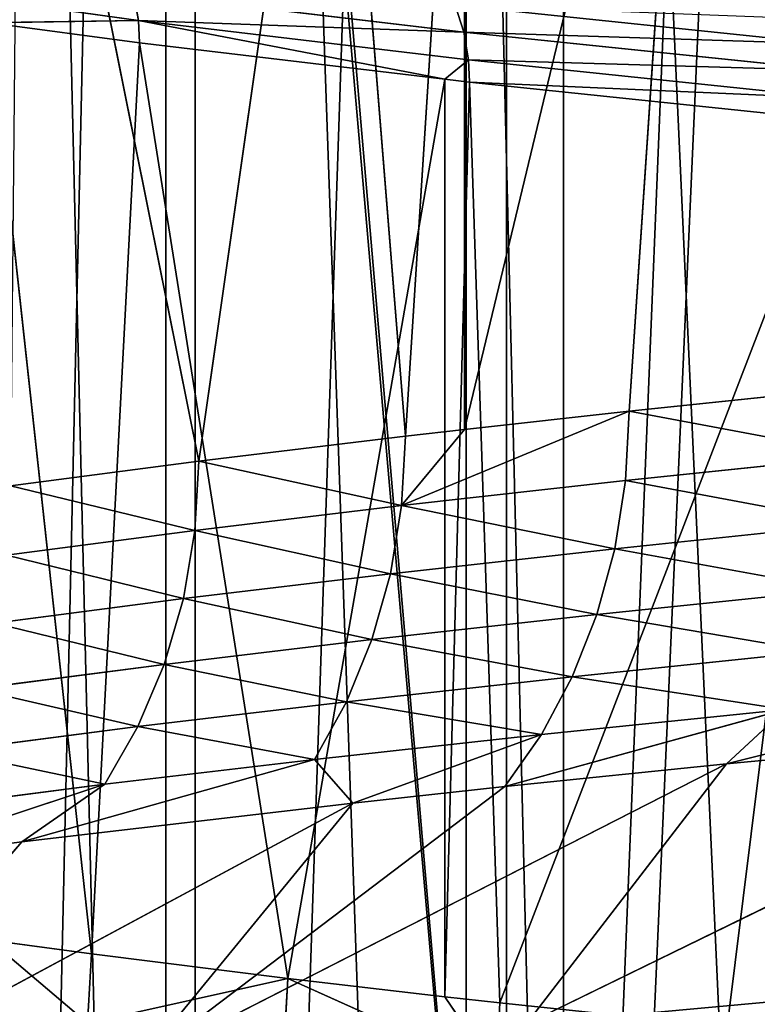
# Model space of a CAD drawing. Extents: x 1 to 179, y 3 to 406.
# Tile 124 of 256: x 66.25 to 68.94, y 292.69 to 296.28. Entities that reach past the tile are written whole.
import ezdxf

# ---------------------------------------------------------------- set-up
doc = ezdxf.new("R2010")
doc.units = 0
doc.header["$LTSCALE"] = 2.54
doc.layers.get('0').update_dxf_attribs({"color": 13, "linetype": 'CONTINUOUS'})

# ---------------------------------------------------------------- blocks, each defined once
blk = doc.blocks.new('OKR_G_Y_DOZOWNIK_STOJ_CY_T')
at = {"color": 0}
for p, q in [((68.2368, 287.3248, 155.4634), (63.5792, 340.6648, 158.6607)), ((68.2368, 287.3248, 155.4634), (63.5792, 340.6648, 158.6607)), ((68.2368, 287.3248, 155.4634), (63.6464, 340.6648, 158.6077)), ((68.2368, 287.3248, 155.4634), (63.6464, 340.6648, 158.6077)), ((66.9248, 340.6648, 156.2732), (68.2368, 287.3248, 155.4634)), ((66.9248, 340.6648, 156.2732), (68.2368, 287.3248, 155.4634)), ((68.2368, 287.3248, 155.4634), (70.4101, 340.6648, 154.2609)), ((68.2368, 340.6648, 155.4634), (68.2368, 287.3248, 155.4634)), ((68.2368, 340.6648, 155.4634), (68.2368, 287.3248, 155.4634)), ((68.2368, 287.3248, 155.4634), (70.4101, 340.6648, 154.2609)), ((66.787, 277.1648, 184.5593), (66.787, 309.6768, 184.5593)), ((66.787, 277.1648, 184.5593), (66.787, 309.6768, 184.5593)), ((66.8942, 277.1648, 199.4721), (66.8942, 309.6768, 199.4721)), ((66.8942, 277.1648, 199.4721), (66.8942, 309.6768, 199.4721)), ((67.8822, 277.1648, 181.7339), (67.8822, 309.6768, 181.7339)), ((67.8822, 277.1648, 181.7339), (67.8822, 309.6768, 181.7339)), ((68.03, 277.1648, 202.2815), (68.03, 309.6768, 202.2815)), ((68.03, 277.1648, 202.2815), (68.03, 309.6768, 202.2815)), ((67.8759, 294.7874, 207.0528), (68.7033, 298.2232, 208.1811)), ((67.8759, 294.7874, 207.0528), (68.7033, 298.2232, 208.1811)), ((68.4766, 294.8539, 207.8841), (68.7033, 298.2232, 208.1811)), ((68.4766, 294.8539, 207.8841), (68.7033, 298.2232, 208.1811)), ((67.6607, 294.7627, 206.7378), (67.8758, 298.1325, 207.0527)), ((67.6607, 294.7627, 206.7378), (67.8758, 298.1325, 207.0527)), ((67.8759, 294.7874, 207.0528), (67.8758, 298.1325, 207.0527)), ((67.8759, 294.7874, 207.0528), (67.8758, 298.1325, 207.0527)), ((66.9078, 294.672, 205.5526), (67.3951, 298.0766, 206.3353)), ((66.9078, 294.672, 205.5526), (67.3951, 298.0766, 206.3353)), ((67.6607, 294.7627, 206.7378), (67.3951, 298.0766, 206.3353)), ((67.6607, 294.7627, 206.7378), (67.3951, 298.0766, 206.3353)), ((66.9078, 294.672, 205.5526), (66.2523, 297.9317, 204.3932)), ((66.9078, 294.672, 205.5526), (66.2523, 297.9317, 204.3932)), ((66.6876, 296.2789, 178.5132), (65.6422, 296.4247, 180.5151)), ((66.6876, 296.2789, 178.5132), (65.6422, 296.4247, 180.5151)), ((66.6876, 296.2789, 178.5132), (66.6693, 296.38, 178.5026)), ((67.8734, 296.2368, 176.606), (66.6693, 296.38, 178.5026)), ((67.8734, 296.2368, 176.606), (66.6693, 296.38, 178.5026)), ((66.6876, 296.2789, 178.5132), (66.6693, 296.38, 178.5026)), ((67.8734, 296.2368, 176.606), (67.8425, 296.3344, 176.5846)), ((69.1955, 296.1937, 174.8033), (67.8425, 296.3344, 176.5846)), ((69.1955, 296.1937, 174.8033), (67.8425, 296.3344, 176.5846)), ((67.8734, 296.2368, 176.606), (67.8425, 296.3344, 176.5846)), ((66.6876, 296.2789, 178.5132), (66.1447, 296.2709, 179.5122)), ((66.6876, 296.2789, 178.5132), (66.1447, 296.2709, 179.5122)), ((67.8908, 296.1357, 176.6181), (66.6876, 296.2789, 178.5132)), ((67.8043, 296.0645, 176.7522), (66.6876, 296.2789, 178.5132)), ((67.8908, 296.1357, 176.6181), (66.6876, 296.2789, 178.5132)), ((67.8043, 296.0645, 176.7522), (66.6876, 296.2789, 178.5132)), ((66.692, 296.1976, 178.5158), (66.6876, 296.2789, 178.5132)), ((66.692, 296.1976, 178.5158), (66.6876, 296.2789, 178.5132)), ((66.5167, 292.8753, 178.8242), (66.1447, 296.2709, 179.5122)), ((66.1447, 296.2709, 179.5122), (66.692, 296.1976, 178.5158)), ((66.5167, 292.8753, 178.8242), (66.1447, 296.2709, 179.5122)), ((66.1447, 296.2709, 179.5122), (66.692, 296.1976, 178.5158)), ((69.2245, 296.0961, 174.8273), (67.8734, 296.2368, 176.606)), ((69.2245, 296.0961, 174.8273), (67.8734, 296.2368, 176.606)), ((67.8908, 296.1357, 176.6181), (67.8734, 296.2368, 176.606)), ((67.8908, 296.1357, 176.6181), (67.8734, 296.2368, 176.606)), ((66.5167, 292.8753, 178.8242), (66.692, 296.1976, 178.5158)), ((66.5167, 292.8753, 178.8242), (66.692, 296.1976, 178.5158)), ((67.2319, 292.7856, 177.6216), (66.692, 296.1976, 178.5158)), ((66.692, 296.1976, 178.5158), (67.8043, 296.0645, 176.7522)), ((67.2319, 292.7856, 177.6216), (66.692, 296.1976, 178.5158)), ((66.692, 296.1976, 178.5158), (67.8043, 296.0645, 176.7522)), ((67.8043, 296.0645, 176.7522), (67.8908, 296.1357, 176.6181)), ((67.8043, 296.0645, 176.7522), (67.8908, 296.1357, 176.6181)), ((67.8908, 296.1357, 176.6181), (69.2408, 295.995, 174.8408)), ((67.895, 296.0544, 176.6211), (67.8908, 296.1357, 176.6181)), ((67.8908, 296.1357, 176.6181), (69.2408, 295.995, 174.8408)), ((67.895, 296.0544, 176.6211), (67.8908, 296.1357, 176.6181)), ((67.2319, 292.7856, 177.6216), (67.8043, 296.0645, 176.7522)), ((67.2319, 292.7856, 177.6216), (67.8043, 296.0645, 176.7522)), ((67.8043, 292.7194, 176.7523), (67.8043, 296.0645, 176.7522)), ((67.8043, 296.0645, 176.7522), (67.895, 296.0544, 176.6211)), ((67.8043, 292.7194, 176.7523), (67.8043, 296.0645, 176.7522)), ((67.8043, 296.0645, 176.7522), (67.895, 296.0544, 176.6211)), ((67.8043, 292.7194, 176.7523), (67.895, 296.0544, 176.6211)), ((67.8043, 292.7194, 176.7523), (67.895, 296.0544, 176.6211)), ((68.0053, 292.6972, 176.4636), (67.895, 296.0544, 176.6211)), ((67.895, 296.0544, 176.6211), (69.2448, 295.9137, 174.8441)), ((68.0053, 292.6972, 176.4636), (67.895, 296.0544, 176.6211)), ((67.895, 296.0544, 176.6211), (69.2448, 295.9137, 174.8441)), ((68.0053, 292.6972, 176.4636), (69.2448, 295.9137, 174.8441)), ((68.0053, 292.6972, 176.4636), (69.2448, 295.9137, 174.8441)), ((68.8342, 292.61, 175.3526), (69.2448, 295.9137, 174.8441)), ((68.8342, 292.61, 175.3526), (69.2448, 295.9137, 174.8441)), ((68.4766, 294.8539, 207.8841), (69.3523, 294.9453, 208.9863)), ((68.4766, 294.8539, 207.8841), (69.3523, 294.9453, 208.9863)), ((68.4766, 294.8539, 207.8841), (67.647, 294.51, 206.7471)), ((68.4766, 294.8539, 207.8841), (67.647, 294.51, 206.7471)), ((67.8759, 294.7874, 207.0528), (68.4766, 294.8539, 207.8841)), ((67.8759, 294.7874, 207.0528), (68.4766, 294.8539, 207.8841)), ((68.4766, 294.8539, 207.8841), (68.4634, 294.6012, 207.894)), ((68.4766, 294.8539, 207.8841), (68.4634, 294.6012, 207.894)), ((67.647, 294.51, 206.7471), (67.8759, 294.7874, 207.0528)), ((67.647, 294.51, 206.7471), (67.8759, 294.7874, 207.0528)), ((67.6607, 294.7627, 206.7378), (67.8759, 294.7874, 207.0528)), ((67.6607, 294.7627, 206.7378), (67.8759, 294.7874, 207.0528)), ((66.9078, 294.672, 205.5526), (67.6607, 294.7627, 206.7378)), ((66.9078, 294.672, 205.5526), (67.6607, 294.7627, 206.7378)), ((67.6607, 294.7627, 206.7378), (67.647, 294.51, 206.7471)), ((67.6607, 294.7627, 206.7378), (67.647, 294.51, 206.7471)), ((68.4634, 294.6012, 207.894), (69.3396, 294.6926, 208.997)), ((68.4634, 294.6012, 207.894), (69.3396, 294.6926, 208.997)), ((66.2206, 294.5822, 204.3334), (66.9078, 294.672, 205.5526)), ((66.2206, 294.5822, 204.3334), (66.9078, 294.672, 205.5526)), ((66.9078, 294.672, 205.5526), (66.8936, 294.4194, 205.5611)), ((66.9078, 294.672, 205.5526), (66.8936, 294.4194, 205.5611)), ((68.4634, 294.6012, 207.894), (67.647, 294.51, 206.7471)), ((68.4634, 294.6012, 207.894), (67.647, 294.51, 206.7471)), ((68.4634, 294.6012, 207.894), (68.4239, 294.3529, 207.9237)), ((68.4634, 294.6012, 207.894), (68.4239, 294.3529, 207.9237)), ((66.8936, 294.4194, 205.5611), (67.647, 294.51, 206.7471)), ((66.8936, 294.4194, 205.5611), (67.647, 294.51, 206.7471)), ((67.606, 294.2617, 206.7746), (67.647, 294.51, 206.7471)), ((67.606, 294.2617, 206.7746), (67.647, 294.51, 206.7471)), ((69.3018, 294.4443, 209.0287), (68.4239, 294.3529, 207.9237)), ((69.3018, 294.4443, 209.0287), (68.4239, 294.3529, 207.9237)), ((66.206, 294.3296, 204.3412), (66.8936, 294.4194, 205.5611)), ((66.206, 294.3296, 204.3412), (66.8936, 294.4194, 205.5611)), ((66.8513, 294.1711, 205.5864), (66.8936, 294.4194, 205.5611)), ((66.8513, 294.1711, 205.5864), (66.8936, 294.4194, 205.5611)), ((67.606, 294.2617, 206.7746), (68.4239, 294.3529, 207.9237)), ((67.606, 294.2617, 206.7746), (68.4239, 294.3529, 207.9237)), ((68.3589, 294.1132, 207.9726), (68.4239, 294.3529, 207.9237)), ((68.3589, 294.1132, 207.9726), (68.4239, 294.3529, 207.9237)), ((66.8513, 294.1711, 205.5864), (67.606, 294.2617, 206.7746)), ((66.8513, 294.1711, 205.5864), (67.606, 294.2617, 206.7746)), ((67.5385, 294.022, 206.8201), (67.606, 294.2617, 206.7746)), ((67.5385, 294.022, 206.8201), (67.606, 294.2617, 206.7746)), ((68.3589, 294.1132, 207.9726), (69.2394, 294.2046, 209.081)), ((68.3589, 294.1132, 207.9726), (69.2394, 294.2046, 209.081)), ((66.1623, 294.0813, 204.3643), (66.8513, 294.1711, 205.5864)), ((66.1623, 294.0813, 204.3643), (66.8513, 294.1711, 205.5864)), ((66.7814, 293.9313, 205.6282), (66.8513, 294.1711, 205.5864)), ((66.7814, 293.9313, 205.6282), (66.8513, 294.1711, 205.5864)), ((67.5385, 294.022, 206.8201), (68.3589, 294.1132, 207.9726)), ((67.5385, 294.022, 206.8201), (68.3589, 294.1132, 207.9726)), ((68.2694, 293.8861, 208.04), (68.3589, 294.1132, 207.9726)), ((68.2694, 293.8861, 208.04), (68.3589, 294.1132, 207.9726)), ((66.7814, 293.9313, 205.6282), (67.5385, 294.022, 206.8201)), ((66.7814, 293.9313, 205.6282), (67.5385, 294.022, 206.8201)), ((67.4456, 293.7949, 206.8826), (67.5385, 294.022, 206.8201)), ((67.4456, 293.7949, 206.8826), (67.5385, 294.022, 206.8201)), ((68.2694, 293.8861, 208.04), (69.1536, 293.9775, 209.1529)), ((68.2694, 293.8861, 208.04), (69.1536, 293.9775, 209.1529)), ((66.0904, 293.8415, 204.4024), (66.7814, 293.9313, 205.6282)), ((66.0904, 293.8415, 204.4024), (66.7814, 293.9313, 205.6282)), ((66.6854, 293.7042, 205.6858), (66.7814, 293.9313, 205.6282)), ((66.6854, 293.7042, 205.6858), (66.7814, 293.9313, 205.6282)), ((67.4456, 293.7949, 206.8826), (68.2694, 293.8861, 208.04)), ((67.4456, 293.7949, 206.8826), (68.2694, 293.8861, 208.04)), ((68.157, 293.6756, 208.1245), (68.2694, 293.8861, 208.04)), ((68.157, 293.6756, 208.1245), (68.2694, 293.8861, 208.04)), ((69.9917, 293.8581, 210.3127), (68.8319, 293.5681, 209.2474)), ((69.9917, 293.8581, 210.3127), (68.8319, 293.5681, 209.2474)), ((66.6854, 293.7042, 205.6858), (67.4456, 293.7949, 206.8826)), ((66.6854, 293.7042, 205.6858), (67.4456, 293.7949, 206.8826)), ((67.3289, 293.5844, 206.9611), (67.4456, 293.7949, 206.8826)), ((67.3289, 293.5844, 206.9611), (67.4456, 293.7949, 206.8826)), ((69.0458, 293.767, 209.2433), (68.0236, 293.4853, 208.2249)), ((69.0458, 293.767, 209.2433), (68.0236, 293.4853, 208.2249)), ((68.157, 293.6756, 208.1245), (69.0458, 293.767, 209.2433)), ((68.157, 293.6756, 208.1245), (69.0458, 293.767, 209.2433)), ((69.0458, 293.767, 209.2433), (68.8319, 293.5681, 209.2474)), ((69.0458, 293.767, 209.2433), (68.8319, 293.5681, 209.2474)), ((65.9914, 293.6145, 204.4548), (66.6854, 293.7042, 205.6858)), ((65.9914, 293.6145, 204.4548), (66.6854, 293.7042, 205.6858)), ((66.5647, 293.4938, 205.758), (66.6854, 293.7042, 205.6858)), ((66.5647, 293.4938, 205.758), (66.6854, 293.7042, 205.6858)), ((68.1015, 292.6189, 209.8537), (70.3349, 293.7104, 210.9133)), ((68.1015, 292.6189, 209.8537), (70.3349, 293.7104, 210.9133)), ((70.3349, 293.7104, 210.9133), (68.8319, 293.5681, 209.2474)), ((70.3349, 293.7104, 210.9133), (68.8319, 293.5681, 209.2474)), ((67.3289, 293.5844, 206.9611), (68.157, 293.6756, 208.1245)), ((67.3289, 293.5844, 206.9611), (68.157, 293.6756, 208.1245)), ((68.157, 293.6756, 208.1245), (67.4697, 293.4254, 207.4615)), ((68.157, 293.6756, 208.1245), (67.4697, 293.4254, 207.4615)), ((68.157, 293.6756, 208.1245), (68.0236, 293.4853, 208.2249)), ((68.157, 293.6756, 208.1245), (68.0236, 293.4853, 208.2249)), ((67.3289, 293.5844, 206.9611), (66.2619, 293.2836, 205.5739)), ((67.3289, 293.5844, 206.9611), (66.2619, 293.2836, 205.5739)), ((66.5647, 293.4938, 205.758), (67.3289, 293.5844, 206.9611)), ((66.5647, 293.4938, 205.758), (67.3289, 293.5844, 206.9611)), ((67.3289, 293.5844, 206.9611), (67.4697, 293.4254, 207.4615)), ((67.3289, 293.5844, 206.9611), (67.4697, 293.4254, 207.4615)), ((66.6918, 292.4762, 208.0055), (68.8319, 293.5681, 209.2474)), ((66.6918, 292.4762, 208.0055), (68.8319, 293.5681, 209.2474)), ((68.8319, 293.5681, 209.2474), (68.0236, 293.4853, 208.2249)), ((68.8319, 293.5681, 209.2474), (68.0236, 293.4853, 208.2249)), ((68.1015, 292.6189, 209.8537), (68.8319, 293.5681, 209.2474)), ((68.1015, 292.6189, 209.8537), (68.8319, 293.5681, 209.2474)), ((66.5647, 293.4938, 205.758), (65.7196, 293.2136, 204.5988)), ((66.5647, 293.4938, 205.758), (65.7196, 293.2136, 204.5988)), ((65.8671, 293.404, 204.5206), (66.5647, 293.4938, 205.758)), ((65.8671, 293.404, 204.5206), (66.5647, 293.4938, 205.758)), ((66.5647, 293.4938, 205.758), (66.2619, 293.2836, 205.5739)), ((66.5647, 293.4938, 205.758), (66.2619, 293.2836, 205.5739)), ((68.0236, 293.4853, 208.2249), (66.6918, 292.4762, 208.0055)), ((68.0236, 293.4853, 208.2249), (66.6918, 292.4762, 208.0055)), ((68.0236, 293.4853, 208.2249), (67.4697, 293.4254, 207.4615)), ((68.0236, 293.4853, 208.2249), (67.4697, 293.4254, 207.4615)), ((65.442, 292.3344, 206.0521), (67.4697, 293.4254, 207.4615)), ((65.442, 292.3344, 206.0521), (67.4697, 293.4254, 207.4615)), ((67.4697, 293.4254, 207.4615), (66.2619, 293.2836, 205.5739)), ((67.4697, 293.4254, 207.4615), (66.2619, 293.2836, 205.5739)), ((66.6918, 292.4762, 208.0055), (67.4697, 293.4254, 207.4615)), ((66.6918, 292.4762, 208.0055), (67.4697, 293.4254, 207.4615)), ((66.2619, 293.2836, 205.5739), (65.442, 292.3344, 206.0521)), ((66.2619, 293.2836, 205.5739), (65.442, 292.3344, 206.0521)), ((66.2619, 293.2836, 205.5739), (65.7196, 293.2136, 204.5988)), ((66.2619, 293.2836, 205.5739), (65.7196, 293.2136, 204.5988)), ((66.5167, 292.8753, 178.8242), (66.1446, 292.9258, 179.5124)), ((66.5022, 292.6227, 178.8161), (66.1446, 292.9258, 179.5124)), ((66.5167, 292.8753, 178.8242), (66.1446, 292.9258, 179.5124)), ((66.5022, 292.6227, 178.8161), (66.1446, 292.9258, 179.5124)), ((66.5022, 292.6227, 178.8161), (66.5167, 292.8753, 178.8242)), ((66.5022, 292.6227, 178.8161), (66.5167, 292.8753, 178.8242)), ((67.2319, 292.7856, 177.6216), (66.5167, 292.8753, 178.8242)), ((67.2319, 292.7856, 177.6216), (66.5167, 292.8753, 178.8242)), ((67.2319, 292.7856, 177.6216), (67.2179, 292.533, 177.6128)), ((67.2319, 292.7856, 177.6216), (67.2179, 292.533, 177.6128)), ((67.8043, 292.7194, 176.7523), (67.2319, 292.7856, 177.6216)), ((67.2319, 292.7856, 177.6216), (67.9918, 292.4446, 176.4541)), ((67.2319, 292.7856, 177.6216), (67.9918, 292.4446, 176.4541)), ((67.8043, 292.7194, 176.7523), (67.2319, 292.7856, 177.6216)), ((69.6569, 292.7612, 211.5777), (68.1015, 292.6189, 209.8537)), ((69.6569, 292.7612, 211.5777), (68.1015, 292.6189, 209.8537)), ((68.0053, 292.6972, 176.4636), (67.8043, 292.7194, 176.7523)), ((68.0053, 292.6972, 176.4636), (67.8043, 292.7194, 176.7523)), ((67.9918, 292.4446, 176.4541), (67.8043, 292.7194, 176.7523)), ((67.9918, 292.4446, 176.4541), (67.8043, 292.7194, 176.7523)), ((68.0053, 292.6972, 176.4636), (67.9918, 292.4446, 176.4541)), ((68.0053, 292.6972, 176.4636), (67.9918, 292.4446, 176.4541)), ((68.8342, 292.61, 175.3526), (68.0053, 292.6972, 176.4636)), ((68.8342, 292.61, 175.3526), (68.0053, 292.6972, 176.4636))]:
    blk.add_line(p, q, dxfattribs=at)
mesh = blk.add_polyface(dxfattribs=at)
corners = [(68.2368, 287.3248, 155.4634), (63.5792, 340.6648, 158.6607), (63.6464, 340.6648, 158.6077)]
mesh.append_faces([[corners[k] for k in face] for face in [(0, 1, 2)]], dxfattribs={"color": 0})
mesh = blk.add_polyface(dxfattribs=at)
corners = [(68.2368, 287.3248, 155.4634), (63.5792, 287.3248, 158.6607), (63.5792, 340.6648, 158.6607)]
mesh.append_faces([[corners[k] for k in face] for face in [(0, 1, 2)]], dxfattribs={"color": 0})
mesh = blk.add_polyface(dxfattribs=at)
corners = [(68.2368, 287.3248, 155.4634), (63.6464, 340.6648, 158.6077), (66.9248, 340.6648, 156.2732)]
mesh.append_faces([[corners[k] for k in face] for face in [(0, 1, 2)]], dxfattribs={"color": 0})
mesh = blk.add_polyface(dxfattribs=at)
corners = [(66.9248, 340.6648, 227.4281), (65.8545, 340.6648, 226.7171), (65.8545, 287.3248, 226.7171)]
mesh.append_faces([[corners[k] for k in face] for face in [(0, 1, 2)]], dxfattribs={"color": 0})
mesh = blk.add_polyface(dxfattribs=at)
corners = [(70.7153, 287.3248, 229.5962), (66.9248, 340.6648, 227.4281), (65.8545, 287.3248, 226.7171)]
mesh.append_faces([[corners[k] for k in face] for face in [(0, 1, 2)]], dxfattribs={"color": 0})
mesh = blk.add_polyface(dxfattribs=at)
corners = [(68.2368, 287.3248, 155.4634), (66.9248, 340.6648, 156.2732), (68.2368, 340.6648, 155.4634)]
mesh.append_faces([[corners[k] for k in face] for face in [(0, 1, 2)]], dxfattribs={"color": 0})
mesh = blk.add_polyface(dxfattribs=at)
corners = [(70.7153, 287.3248, 229.5962), (70.4101, 340.6648, 229.4404), (66.9248, 340.6648, 227.4281)]
mesh.append_faces([[corners[k] for k in face] for face in [(0, 1, 2)]], dxfattribs={"color": 0})
mesh = blk.add_polyface(dxfattribs=at)
corners = [(73.279, 287.3248, 152.9155), (68.2368, 287.3248, 155.4634), (70.4101, 340.6648, 154.2609)]
mesh.append_faces([[corners[k] for k in face] for face in [(0, 1, 2)]], dxfattribs={"color": 0})
mesh = blk.add_polyface(dxfattribs=at)
corners = [(70.4101, 340.6648, 154.2609), (68.2368, 287.3248, 155.4634), (68.2368, 340.6648, 155.4634)]
mesh.append_faces([[corners[k] for k in face] for face in [(0, 1, 2)]], dxfattribs={"color": 0})
mesh = blk.add_polyface(dxfattribs=at)
corners = [(66.787, 309.6768, 184.5593), (66.0545, 277.1648, 187.4997), (66.787, 277.1648, 184.5593), (66.0545, 309.6768, 187.4997)]
mesh.append_faces([[corners[k] for k in face] for face in [(0, 1, 2), (1, 0, 3)]], dxfattribs={"vtx0": -1, "color": 0})
mesh = blk.add_polyface(dxfattribs=at)
corners = [(66.1195, 309.6768, 196.5425), (66.8942, 277.1648, 199.4721), (66.1195, 277.1648, 196.5425), (66.8942, 309.6768, 199.4721)]
mesh.append_faces([[corners[k] for k in face] for face in [(0, 1, 2), (1, 0, 3)]], dxfattribs={"vtx0": -1, "color": 0})
mesh = blk.add_polyface(dxfattribs=at)
corners = [(67.8822, 309.6768, 181.7339), (66.787, 277.1648, 184.5593), (67.8822, 277.1648, 181.7339), (66.787, 309.6768, 184.5593)]
mesh.append_faces([[corners[k] for k in face] for face in [(0, 1, 2), (1, 0, 3)]], dxfattribs={"vtx0": -1, "color": 0})
mesh = blk.add_polyface(dxfattribs=at)
corners = [(66.8942, 309.6768, 199.4721), (68.03, 277.1648, 202.2815), (66.8942, 277.1648, 199.4721), (68.03, 309.6768, 202.2815)]
mesh.append_faces([[corners[k] for k in face] for face in [(0, 1, 2), (1, 0, 3)]], dxfattribs={"vtx0": -1, "color": 0})
mesh = blk.add_polyface(dxfattribs=at)
corners = [(69.3229, 309.6768, 179.068), (67.8822, 277.1648, 181.7339), (69.3229, 277.1648, 179.068), (67.8822, 309.6768, 181.7339)]
mesh.append_faces([[corners[k] for k in face] for face in [(0, 1, 2), (1, 0, 3)]], dxfattribs={"vtx0": -1, "color": 0})
mesh = blk.add_polyface(dxfattribs=at)
corners = [(68.03, 309.6768, 202.2815), (69.5089, 277.1648, 204.9263), (68.03, 277.1648, 202.2815), (69.5089, 309.6768, 204.9263)]
mesh.append_faces([[corners[k] for k in face] for face in [(0, 1, 2), (1, 0, 3)]], dxfattribs={"vtx0": -1, "color": 0})
mesh = blk.add_polyface(dxfattribs=at)
corners = [(69.868, 298.3415, 209.5832), (68.7033, 298.2232, 208.1811), (69.3523, 294.9453, 208.9863)]
mesh.append_faces([[corners[k] for k in face] for face in [(0, 1, 2)]], dxfattribs={"color": 0})
mesh = blk.add_polyface(dxfattribs=at)
corners = [(68.7033, 298.2232, 208.1811), (67.8758, 298.1325, 207.0527), (67.8759, 294.7874, 207.0528)]
mesh.append_faces([[corners[k] for k in face] for face in [(0, 1, 2)]], dxfattribs={"color": 0})
mesh = blk.add_polyface(dxfattribs=at)
corners = [(68.7033, 298.2232, 208.1811), (67.8759, 294.7874, 207.0528), (68.4766, 294.8539, 207.8841)]
mesh.append_faces([[corners[k] for k in face] for face in [(0, 1, 2)]], dxfattribs={"color": 0})
mesh = blk.add_polyface(dxfattribs=at)
corners = [(68.7033, 298.2232, 208.1811), (68.4766, 294.8539, 207.8841), (69.3523, 294.9453, 208.9863)]
mesh.append_faces([[corners[k] for k in face] for face in [(0, 1, 2)]], dxfattribs={"color": 0})
mesh = blk.add_polyface(dxfattribs=at)
corners = [(67.8758, 298.1325, 207.0527), (67.3951, 298.0766, 206.3353), (67.6607, 294.7627, 206.7378)]
mesh.append_faces([[corners[k] for k in face] for face in [(0, 1, 2)]], dxfattribs={"color": 0})
mesh = blk.add_polyface(dxfattribs=at)
corners = [(67.8758, 298.1325, 207.0527), (67.6607, 294.7627, 206.7378), (67.8759, 294.7874, 207.0528)]
mesh.append_faces([[corners[k] for k in face] for face in [(0, 1, 2)]], dxfattribs={"color": 0})
mesh = blk.add_polyface(dxfattribs=at)
corners = [(67.3951, 298.0766, 206.3353), (66.2523, 297.9317, 204.3932), (66.9078, 294.672, 205.5526)]
mesh.append_faces([[corners[k] for k in face] for face in [(0, 1, 2)]], dxfattribs={"color": 0})
mesh = blk.add_polyface(dxfattribs=at)
corners = [(67.3951, 298.0766, 206.3353), (66.9078, 294.672, 205.5526), (67.6607, 294.7627, 206.7378)]
mesh.append_faces([[corners[k] for k in face] for face in [(0, 1, 2)]], dxfattribs={"color": 0})
mesh = blk.add_polyface(dxfattribs=at)
corners = [(66.2523, 297.9317, 204.3932), (66.2206, 294.5822, 204.3334), (66.9078, 294.672, 205.5526)]
mesh.append_faces([[corners[k] for k in face] for face in [(0, 1, 2)]], dxfattribs={"color": 0})
mesh = blk.add_polyface(dxfattribs=at)
corners = [(65.6422, 296.4247, 180.5151), (66.6693, 296.38, 178.5026), (66.6876, 296.2789, 178.5132), (65.623, 296.5258, 180.5061)]
mesh.append_faces([[corners[k] for k in face] for face in [(0, 1, 2), (1, 0, 3)]], dxfattribs={"vtx0": -1, "color": 0})
mesh = blk.add_polyface(dxfattribs=at)
corners = [(66.6693, 296.38, 178.5026), (67.8425, 296.3344, 176.5846), (67.8734, 296.2368, 176.606), (66.6367, 296.4776, 178.4838)]
mesh.append_faces([[corners[k] for k in face] for face in [(0, 1, 2), (1, 0, 3)]], dxfattribs={"vtx0": -1, "color": 0})
mesh = blk.add_polyface(dxfattribs=at)
corners = [(65.6422, 296.4247, 180.5151), (66.6876, 296.2789, 178.5132), (66.1447, 296.2709, 179.5122)]
mesh.append_faces([[corners[k] for k in face] for face in [(0, 1, 2)]], dxfattribs={"color": 0})
mesh = blk.add_polyface(dxfattribs=at)
corners = [(66.6876, 296.2789, 178.5132), (67.8734, 296.2368, 176.606), (67.8908, 296.1357, 176.6181), (66.6693, 296.38, 178.5026)]
mesh.append_faces([[corners[k] for k in face] for face in [(0, 1, 2), (1, 0, 3)]], dxfattribs={"vtx0": -1, "color": 0})
mesh = blk.add_polyface(dxfattribs=at)
corners = [(67.8734, 296.2368, 176.606), (69.1955, 296.1937, 174.8033), (69.2245, 296.0961, 174.8273), (67.8425, 296.3344, 176.5846)]
mesh.append_faces([[corners[k] for k in face] for face in [(0, 1, 2), (1, 0, 3)]], dxfattribs={"vtx0": -1, "color": 0})
mesh = blk.add_polyface(dxfattribs=at)
corners = [(67.8425, 296.3344, 176.5846), (69.1543, 296.2849, 174.7692), (69.1955, 296.1937, 174.8033)]
mesh.append_faces([[corners[k] for k in face] for face in [(0, 1, 2)]], dxfattribs={"color": 0})
mesh = blk.add_polyface(dxfattribs=at)
corners = [(66.6876, 296.2789, 178.5132), (66.692, 296.1976, 178.5158), (66.1447, 296.2709, 179.5122)]
mesh.append_faces([[corners[k] for k in face] for face in [(0, 1, 2)]], dxfattribs={"color": 0})
mesh = blk.add_polyface(dxfattribs=at)
corners = [(66.6876, 296.2789, 178.5132), (67.8908, 296.1357, 176.6181), (67.8043, 296.0645, 176.7522)]
mesh.append_faces([[corners[k] for k in face] for face in [(0, 1, 2)]], dxfattribs={"color": 0})
mesh = blk.add_polyface(dxfattribs=at)
corners = [(66.6876, 296.2789, 178.5132), (67.8043, 296.0645, 176.7522), (66.692, 296.1976, 178.5158)]
mesh.append_faces([[corners[k] for k in face] for face in [(0, 1, 2)]], dxfattribs={"color": 0})
mesh = blk.add_polyface(dxfattribs=at)
corners = [(66.1447, 296.2709, 179.5122), (66.5167, 292.8753, 178.8242), (66.1446, 292.9258, 179.5124)]
mesh.append_faces([[corners[k] for k in face] for face in [(0, 1, 2)]], dxfattribs={"color": 0})
mesh = blk.add_polyface(dxfattribs=at)
corners = [(66.1447, 296.2709, 179.5122), (66.692, 296.1976, 178.5158), (66.5167, 292.8753, 178.8242)]
mesh.append_faces([[corners[k] for k in face] for face in [(0, 1, 2)]], dxfattribs={"color": 0})
mesh = blk.add_polyface(dxfattribs=at)
corners = [(67.8908, 296.1357, 176.6181), (69.2245, 296.0961, 174.8273), (69.2408, 295.995, 174.8408), (67.8734, 296.2368, 176.606)]
mesh.append_faces([[corners[k] for k in face] for face in [(0, 1, 2), (1, 0, 3)]], dxfattribs={"vtx0": -1, "color": 0})
mesh = blk.add_polyface(dxfattribs=at)
corners = [(66.692, 296.1976, 178.5158), (67.2319, 292.7856, 177.6216), (66.5167, 292.8753, 178.8242)]
mesh.append_faces([[corners[k] for k in face] for face in [(0, 1, 2)]], dxfattribs={"color": 0})
mesh = blk.add_polyface(dxfattribs=at)
corners = [(66.692, 296.1976, 178.5158), (67.8043, 296.0645, 176.7522), (67.2319, 292.7856, 177.6216)]
mesh.append_faces([[corners[k] for k in face] for face in [(0, 1, 2)]], dxfattribs={"color": 0})
mesh = blk.add_polyface(dxfattribs=at)
corners = [(67.8908, 296.1357, 176.6181), (67.895, 296.0544, 176.6211), (67.8043, 296.0645, 176.7522)]
mesh.append_faces([[corners[k] for k in face] for face in [(0, 1, 2)]], dxfattribs={"color": 0})
mesh = blk.add_polyface(dxfattribs=at)
corners = [(67.895, 296.0544, 176.6211), (69.2408, 295.995, 174.8408), (69.2448, 295.9137, 174.8441), (67.8908, 296.1357, 176.6181)]
mesh.append_faces([[corners[k] for k in face] for face in [(0, 1, 2), (1, 0, 3)]], dxfattribs={"vtx0": -1, "color": 0})
mesh = blk.add_polyface(dxfattribs=at)
corners = [(67.8043, 296.0645, 176.7522), (67.8043, 292.7194, 176.7523), (67.2319, 292.7856, 177.6216)]
mesh.append_faces([[corners[k] for k in face] for face in [(0, 1, 2)]], dxfattribs={"color": 0})
mesh = blk.add_polyface(dxfattribs=at)
corners = [(67.8043, 296.0645, 176.7522), (67.895, 296.0544, 176.6211), (67.8043, 292.7194, 176.7523)]
mesh.append_faces([[corners[k] for k in face] for face in [(0, 1, 2)]], dxfattribs={"color": 0})
mesh = blk.add_polyface(dxfattribs=at)
corners = [(67.895, 296.0544, 176.6211), (68.0053, 292.6972, 176.4636), (67.8043, 292.7194, 176.7523)]
mesh.append_faces([[corners[k] for k in face] for face in [(0, 1, 2)]], dxfattribs={"color": 0})
mesh = blk.add_polyface(dxfattribs=at)
corners = [(67.895, 296.0544, 176.6211), (69.2448, 295.9137, 174.8441), (68.0053, 292.6972, 176.4636)]
mesh.append_faces([[corners[k] for k in face] for face in [(0, 1, 2)]], dxfattribs={"color": 0})
mesh = blk.add_polyface(dxfattribs=at)
corners = [(69.2448, 295.9137, 174.8441), (68.8342, 292.61, 175.3526), (68.0053, 292.6972, 176.4636)]
mesh.append_faces([[corners[k] for k in face] for face in [(0, 1, 2)]], dxfattribs={"color": 0})
mesh = blk.add_polyface(dxfattribs=at)
corners = [(69.2448, 295.9137, 174.8441), (69.7237, 292.5216, 174.2816), (68.8342, 292.61, 175.3526)]
mesh.append_faces([[corners[k] for k in face] for face in [(0, 1, 2)]], dxfattribs={"color": 0})
mesh = blk.add_polyface(dxfattribs=at)
corners = [(69.3396, 294.6926, 208.997), (68.4766, 294.8539, 207.8841), (68.4634, 294.6012, 207.894), (69.3523, 294.9453, 208.9863)]
mesh.append_faces([[corners[k] for k in face] for face in [(0, 1, 2), (1, 0, 3)]], dxfattribs={"vtx0": -1, "color": 0})
mesh = blk.add_polyface(dxfattribs=at)
corners = [(68.4766, 294.8539, 207.8841), (67.647, 294.51, 206.7471), (68.4634, 294.6012, 207.894)]
mesh.append_faces([[corners[k] for k in face] for face in [(0, 1, 2)]], dxfattribs={"color": 0})
mesh = blk.add_polyface(dxfattribs=at)
corners = [(68.4766, 294.8539, 207.8841), (67.8759, 294.7874, 207.0528), (67.647, 294.51, 206.7471)]
mesh.append_faces([[corners[k] for k in face] for face in [(0, 1, 2)]], dxfattribs={"color": 0})
mesh = blk.add_polyface(dxfattribs=at)
corners = [(67.8759, 294.7874, 207.0528), (67.6607, 294.7627, 206.7378), (67.647, 294.51, 206.7471)]
mesh.append_faces([[corners[k] for k in face] for face in [(0, 1, 2)]], dxfattribs={"color": 0})
mesh = blk.add_polyface(dxfattribs=at)
corners = [(67.647, 294.51, 206.7471), (66.9078, 294.672, 205.5526), (66.8936, 294.4194, 205.5611), (67.6607, 294.7627, 206.7378)]
mesh.append_faces([[corners[k] for k in face] for face in [(0, 1, 2), (1, 0, 3)]], dxfattribs={"vtx0": -1, "color": 0})
mesh = blk.add_polyface(dxfattribs=at)
corners = [(69.3018, 294.4443, 209.0287), (68.4634, 294.6012, 207.894), (68.4239, 294.3529, 207.9237), (69.3396, 294.6926, 208.997)]
mesh.append_faces([[corners[k] for k in face] for face in [(0, 1, 2), (1, 0, 3)]], dxfattribs={"vtx0": -1, "color": 0})
mesh = blk.add_polyface(dxfattribs=at)
corners = [(66.8936, 294.4194, 205.5611), (66.2206, 294.5822, 204.3334), (66.206, 294.3296, 204.3412), (66.9078, 294.672, 205.5526)]
mesh.append_faces([[corners[k] for k in face] for face in [(0, 1, 2), (1, 0, 3)]], dxfattribs={"vtx0": -1, "color": 0})
mesh = blk.add_polyface(dxfattribs=at)
corners = [(68.4239, 294.3529, 207.9237), (67.647, 294.51, 206.7471), (67.606, 294.2617, 206.7746), (68.4634, 294.6012, 207.894)]
mesh.append_faces([[corners[k] for k in face] for face in [(0, 1, 2), (1, 0, 3)]], dxfattribs={"vtx0": -1, "color": 0})
mesh = blk.add_polyface(dxfattribs=at)
corners = [(67.606, 294.2617, 206.7746), (66.8936, 294.4194, 205.5611), (66.8513, 294.1711, 205.5864), (67.647, 294.51, 206.7471)]
mesh.append_faces([[corners[k] for k in face] for face in [(0, 1, 2), (1, 0, 3)]], dxfattribs={"vtx0": -1, "color": 0})
mesh = blk.add_polyface(dxfattribs=at)
corners = [(69.2394, 294.2046, 209.081), (68.4239, 294.3529, 207.9237), (68.3589, 294.1132, 207.9726), (69.3018, 294.4443, 209.0287)]
mesh.append_faces([[corners[k] for k in face] for face in [(0, 1, 2), (1, 0, 3)]], dxfattribs={"vtx0": -1, "color": 0})
mesh = blk.add_polyface(dxfattribs=at)
corners = [(66.8513, 294.1711, 205.5864), (66.206, 294.3296, 204.3412), (66.1623, 294.0813, 204.3643), (66.8936, 294.4194, 205.5611)]
mesh.append_faces([[corners[k] for k in face] for face in [(0, 1, 2), (1, 0, 3)]], dxfattribs={"vtx0": -1, "color": 0})
mesh = blk.add_polyface(dxfattribs=at)
corners = [(68.3589, 294.1132, 207.9726), (67.606, 294.2617, 206.7746), (67.5385, 294.022, 206.8201), (68.4239, 294.3529, 207.9237)]
mesh.append_faces([[corners[k] for k in face] for face in [(0, 1, 2), (1, 0, 3)]], dxfattribs={"vtx0": -1, "color": 0})
mesh = blk.add_polyface(dxfattribs=at)
corners = [(67.5385, 294.022, 206.8201), (66.8513, 294.1711, 205.5864), (66.7814, 293.9313, 205.6282), (67.606, 294.2617, 206.7746)]
mesh.append_faces([[corners[k] for k in face] for face in [(0, 1, 2), (1, 0, 3)]], dxfattribs={"vtx0": -1, "color": 0})
mesh = blk.add_polyface(dxfattribs=at)
corners = [(69.1536, 293.9775, 209.1529), (68.3589, 294.1132, 207.9726), (68.2694, 293.8861, 208.04), (69.2394, 294.2046, 209.081)]
mesh.append_faces([[corners[k] for k in face] for face in [(0, 1, 2), (1, 0, 3)]], dxfattribs={"vtx0": -1, "color": 0})
mesh = blk.add_polyface(dxfattribs=at)
corners = [(66.7814, 293.9313, 205.6282), (66.1623, 294.0813, 204.3643), (66.0904, 293.8415, 204.4024), (66.8513, 294.1711, 205.5864)]
mesh.append_faces([[corners[k] for k in face] for face in [(0, 1, 2), (1, 0, 3)]], dxfattribs={"vtx0": -1, "color": 0})
mesh = blk.add_polyface(dxfattribs=at)
corners = [(68.2694, 293.8861, 208.04), (67.5385, 294.022, 206.8201), (67.4456, 293.7949, 206.8826), (68.3589, 294.1132, 207.9726)]
mesh.append_faces([[corners[k] for k in face] for face in [(0, 1, 2), (1, 0, 3)]], dxfattribs={"vtx0": -1, "color": 0})
mesh = blk.add_polyface(dxfattribs=at)
corners = [(67.4456, 293.7949, 206.8826), (66.7814, 293.9313, 205.6282), (66.6854, 293.7042, 205.6858), (67.5385, 294.022, 206.8201)]
mesh.append_faces([[corners[k] for k in face] for face in [(0, 1, 2), (1, 0, 3)]], dxfattribs={"vtx0": -1, "color": 0})
mesh = blk.add_polyface(dxfattribs=at)
corners = [(69.0458, 293.767, 209.2433), (68.2694, 293.8861, 208.04), (68.157, 293.6756, 208.1245), (69.1536, 293.9775, 209.1529)]
mesh.append_faces([[corners[k] for k in face] for face in [(0, 1, 2), (1, 0, 3)]], dxfattribs={"vtx0": -1, "color": 0})
mesh = blk.add_polyface(dxfattribs=at)
corners = [(66.6854, 293.7042, 205.6858), (66.0904, 293.8415, 204.4024), (65.9914, 293.6145, 204.4548), (66.7814, 293.9313, 205.6282)]
mesh.append_faces([[corners[k] for k in face] for face in [(0, 1, 2), (1, 0, 3)]], dxfattribs={"vtx0": -1, "color": 0})
mesh = blk.add_polyface(dxfattribs=at)
corners = [(68.157, 293.6756, 208.1245), (67.4456, 293.7949, 206.8826), (67.3289, 293.5844, 206.9611), (68.2694, 293.8861, 208.04)]
mesh.append_faces([[corners[k] for k in face] for face in [(0, 1, 2), (1, 0, 3)]], dxfattribs={"vtx0": -1, "color": 0})
mesh = blk.add_polyface(dxfattribs=at)
corners = [(69.9917, 293.8581, 210.3127), (68.8319, 293.5681, 209.2474), (70.3349, 293.7104, 210.9133)]
mesh.append_faces([[corners[k] for k in face] for face in [(0, 1, 2)]], dxfattribs={"color": 0})
mesh = blk.add_polyface(dxfattribs=at)
corners = [(69.9917, 293.8581, 210.3127), (69.0458, 293.767, 209.2433), (68.8319, 293.5681, 209.2474)]
mesh.append_faces([[corners[k] for k in face] for face in [(0, 1, 2)]], dxfattribs={"color": 0})
mesh = blk.add_polyface(dxfattribs=at)
corners = [(67.3289, 293.5844, 206.9611), (66.6854, 293.7042, 205.6858), (66.5647, 293.4938, 205.758), (67.4456, 293.7949, 206.8826)]
mesh.append_faces([[corners[k] for k in face] for face in [(0, 1, 2), (1, 0, 3)]], dxfattribs={"vtx0": -1, "color": 0})
mesh = blk.add_polyface(dxfattribs=at)
corners = [(68.8319, 293.5681, 209.2474), (69.0458, 293.767, 209.2433), (68.0236, 293.4853, 208.2249)]
mesh.append_faces([[corners[k] for k in face] for face in [(0, 1, 2)]], dxfattribs={"color": 0})
mesh = blk.add_polyface(dxfattribs=at)
corners = [(69.0458, 293.767, 209.2433), (68.157, 293.6756, 208.1245), (68.0236, 293.4853, 208.2249)]
mesh.append_faces([[corners[k] for k in face] for face in [(0, 1, 2)]], dxfattribs={"color": 0})
mesh = blk.add_polyface(dxfattribs=at)
corners = [(66.5647, 293.4938, 205.758), (65.9914, 293.6145, 204.4548), (65.8671, 293.404, 204.5206), (66.6854, 293.7042, 205.6858)]
mesh.append_faces([[corners[k] for k in face] for face in [(0, 1, 2), (1, 0, 3)]], dxfattribs={"vtx0": -1, "color": 0})
mesh = blk.add_polyface(dxfattribs=at)
corners = [(70.3349, 293.7104, 210.9133), (68.8319, 293.5681, 209.2474), (68.1015, 292.6189, 209.8537)]
mesh.append_faces([[corners[k] for k in face] for face in [(0, 1, 2)]], dxfattribs={"color": 0})
mesh = blk.add_polyface(dxfattribs=at)
corners = [(69.6569, 292.7612, 211.5777), (70.3349, 293.7104, 210.9133), (68.1015, 292.6189, 209.8537)]
mesh.append_faces([[corners[k] for k in face] for face in [(0, 1, 2)]], dxfattribs={"color": 0})
mesh = blk.add_polyface(dxfattribs=at)
corners = [(68.157, 293.6756, 208.1245), (67.3289, 293.5844, 206.9611), (67.4697, 293.4254, 207.4615)]
mesh.append_faces([[corners[k] for k in face] for face in [(0, 1, 2)]], dxfattribs={"color": 0})
mesh = blk.add_polyface(dxfattribs=at)
corners = [(68.0236, 293.4853, 208.2249), (68.157, 293.6756, 208.1245), (67.4697, 293.4254, 207.4615)]
mesh.append_faces([[corners[k] for k in face] for face in [(0, 1, 2)]], dxfattribs={"color": 0})
mesh = blk.add_polyface(dxfattribs=at)
corners = [(67.3289, 293.5844, 206.9611), (66.2619, 293.2836, 205.5739), (67.4697, 293.4254, 207.4615)]
mesh.append_faces([[corners[k] for k in face] for face in [(0, 1, 2)]], dxfattribs={"color": 0})
mesh = blk.add_polyface(dxfattribs=at)
corners = [(67.3289, 293.5844, 206.9611), (66.5647, 293.4938, 205.758), (66.2619, 293.2836, 205.5739)]
mesh.append_faces([[corners[k] for k in face] for face in [(0, 1, 2)]], dxfattribs={"color": 0})
mesh = blk.add_polyface(dxfattribs=at)
corners = [(68.8319, 293.5681, 209.2474), (68.0236, 293.4853, 208.2249), (66.6918, 292.4762, 208.0055)]
mesh.append_faces([[corners[k] for k in face] for face in [(0, 1, 2)]], dxfattribs={"color": 0})
mesh = blk.add_polyface(dxfattribs=at)
corners = [(68.1015, 292.6189, 209.8537), (68.8319, 293.5681, 209.2474), (66.6918, 292.4762, 208.0055)]
mesh.append_faces([[corners[k] for k in face] for face in [(0, 1, 2)]], dxfattribs={"color": 0})
mesh = blk.add_polyface(dxfattribs=at)
corners = [(66.5647, 293.4938, 205.758), (65.7196, 293.2136, 204.5988), (66.2619, 293.2836, 205.5739)]
mesh.append_faces([[corners[k] for k in face] for face in [(0, 1, 2)]], dxfattribs={"color": 0})
mesh = blk.add_polyface(dxfattribs=at)
corners = [(66.5647, 293.4938, 205.758), (65.8671, 293.404, 204.5206), (65.7196, 293.2136, 204.5988)]
mesh.append_faces([[corners[k] for k in face] for face in [(0, 1, 2)]], dxfattribs={"color": 0})
mesh = blk.add_polyface(dxfattribs=at)
corners = [(68.0236, 293.4853, 208.2249), (67.4697, 293.4254, 207.4615), (66.6918, 292.4762, 208.0055)]
mesh.append_faces([[corners[k] for k in face] for face in [(0, 1, 2)]], dxfattribs={"color": 0})
mesh = blk.add_polyface(dxfattribs=at)
corners = [(67.4697, 293.4254, 207.4615), (66.2619, 293.2836, 205.5739), (65.442, 292.3344, 206.0521)]
mesh.append_faces([[corners[k] for k in face] for face in [(0, 1, 2)]], dxfattribs={"color": 0})
mesh = blk.add_polyface(dxfattribs=at)
corners = [(66.6918, 292.4762, 208.0055), (67.4697, 293.4254, 207.4615), (65.442, 292.3344, 206.0521)]
mesh.append_faces([[corners[k] for k in face] for face in [(0, 1, 2)]], dxfattribs={"color": 0})
mesh = blk.add_polyface(dxfattribs=at)
corners = [(65.442, 292.3344, 206.0521), (66.2619, 293.2836, 205.5739), (65.7196, 293.2136, 204.5988)]
mesh.append_faces([[corners[k] for k in face] for face in [(0, 1, 2)]], dxfattribs={"color": 0})
mesh = blk.add_polyface(dxfattribs=at)
corners = [(66.1446, 292.9258, 179.5124), (66.5022, 292.6227, 178.8161), (65.8486, 292.7133, 180.0596)]
mesh.append_faces([[corners[k] for k in face] for face in [(0, 1, 2)]], dxfattribs={"color": 0})
mesh = blk.add_polyface(dxfattribs=at)
corners = [(66.1446, 292.9258, 179.5124), (66.5167, 292.8753, 178.8242), (66.5022, 292.6227, 178.8161)]
mesh.append_faces([[corners[k] for k in face] for face in [(0, 1, 2)]], dxfattribs={"color": 0})
mesh = blk.add_polyface(dxfattribs=at)
corners = [(66.5022, 292.6227, 178.8161), (67.2319, 292.7856, 177.6216), (67.2179, 292.533, 177.6128), (66.5167, 292.8753, 178.8242)]
mesh.append_faces([[corners[k] for k in face] for face in [(0, 1, 2), (1, 0, 3)]], dxfattribs={"vtx0": -1, "color": 0})
mesh = blk.add_polyface(dxfattribs=at)
corners = [(67.2319, 292.7856, 177.6216), (67.9918, 292.4446, 176.4541), (67.2179, 292.533, 177.6128)]
mesh.append_faces([[corners[k] for k in face] for face in [(0, 1, 2)]], dxfattribs={"color": 0})
mesh = blk.add_polyface(dxfattribs=at)
corners = [(67.2319, 292.7856, 177.6216), (67.8043, 292.7194, 176.7523), (67.9918, 292.4446, 176.4541)]
mesh.append_faces([[corners[k] for k in face] for face in [(0, 1, 2)]], dxfattribs={"color": 0})
mesh = blk.add_polyface(dxfattribs=at)
corners = [(69.6569, 292.7612, 211.5777), (68.1015, 292.6189, 209.8537), (67.6953, 291.6995, 210.8438)]
mesh.append_faces([[corners[k] for k in face] for face in [(0, 1, 2)]], dxfattribs={"color": 0})
mesh = blk.add_polyface(dxfattribs=at)
corners = [(68.9789, 291.8119, 212.242), (69.6569, 292.7612, 211.5777), (67.6953, 291.6995, 210.8438)]
mesh.append_faces([[corners[k] for k in face] for face in [(0, 1, 2)]], dxfattribs={"color": 0})
mesh = blk.add_polyface(dxfattribs=at)
corners = [(67.8043, 292.7194, 176.7523), (68.0053, 292.6972, 176.4636), (67.9918, 292.4446, 176.4541)]
mesh.append_faces([[corners[k] for k in face] for face in [(0, 1, 2)]], dxfattribs={"color": 0})
mesh = blk.add_polyface(dxfattribs=at)
corners = [(65.8042, 292.465, 180.0378), (66.5022, 292.6227, 178.8161), (66.4591, 292.3744, 178.792), (65.8486, 292.7133, 180.0596)]
mesh.append_faces([[corners[k] for k in face] for face in [(0, 1, 2), (1, 0, 3)]], dxfattribs={"vtx0": -1, "color": 0})
mesh = blk.add_polyface(dxfattribs=at)
corners = [(67.9918, 292.4446, 176.4541), (68.8342, 292.61, 175.3526), (68.8212, 292.3573, 175.3424), (68.0053, 292.6972, 176.4636)]
mesh.append_faces([[corners[k] for k in face] for face in [(0, 1, 2), (1, 0, 3)]], dxfattribs={"vtx0": -1, "color": 0})

msp = doc.modelspace()

# ---------------------------------------------------------------- block references
at = {"color": 0}
msp.add_blockref('OKR_G_Y_DOZOWNIK_STOJ_CY_T', (0, 0), dxfattribs=at)

doc.saveas('drawing.dxf')
